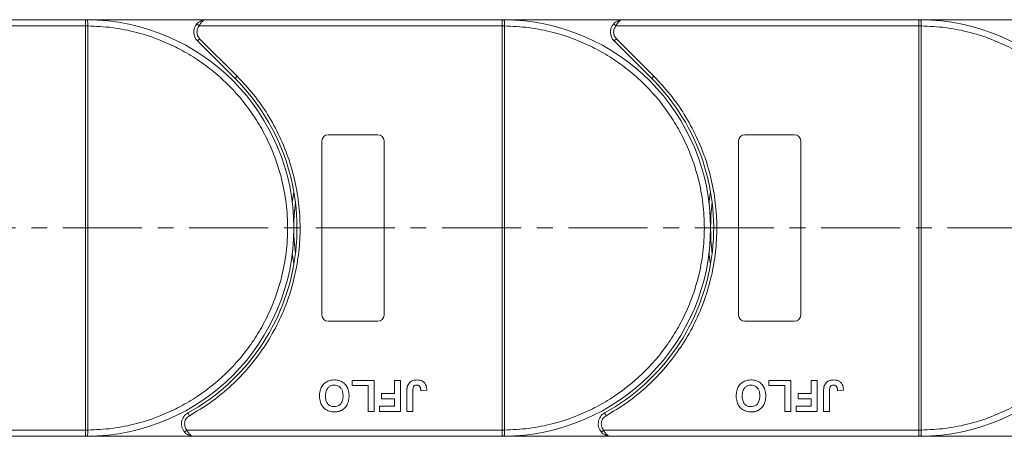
# Model space of a CAD drawing. Header units: millimetres. Extents: x -1004 to 529, y -22 to 1052.
# Tile 35 of 78: x -288 to -130, y 514 to 581. Entities that reach past the tile are written whole.
import ezdxf

# ---------------------------------------------------------------- set-up
doc = ezdxf.new("R2010")
doc.units = ezdxf.units.MM
doc.linetypes.add('CENTERX2', pattern=[20.32, 12.7, -2.54, 2.54, -2.54])

msp = doc.modelspace()

# ---------------------------------------------------------------- linework, layer by layer
at = {"color": 7, "linetype": 'Continuous', "lineweight": 15}
for p, q in [((-326.509, 579.86), (-277.802, 579.86)), ((-277.802, 580.86), (-325.391, 580.86)), ((-277.802, 580.86), (-277.568, 580.859)), ((-258.391, 580.86), (-277.802, 580.86)), ((-277.802, 514.861), (-277.802, 579.858)), ((-277.802, 579.858), (-277.452, 579.858)), ((-277.452, 579.861), (-277.452, 579.858)), ((-277.452, 579.858), (-277.452, 514.861)), ((-259.881, 580.193), (-259.509, 579.86)), ((-259.509, 579.86), (-210.802, 579.86)), ((-210.802, 580.86), (-258.391, 580.86)), ((-191.391, 580.86), (-210.802, 580.86)), ((-210.802, 580.86), (-210.568, 580.859)), ((-210.802, 514.861), (-210.802, 579.858)), ((-210.802, 579.858), (-210.452, 579.858)), ((-210.452, 579.861), (-210.452, 579.858)), ((-210.452, 579.858), (-210.452, 514.861)), ((-192.881, 580.193), (-192.509, 579.86)), ((-192.509, 579.86), (-143.802, 579.86)), ((-143.802, 580.86), (-191.391, 580.86)), ((-143.802, 580.86), (-143.568, 580.859)), ((-124.391, 580.86), (-143.802, 580.86)), ((-143.802, 514.861), (-143.802, 579.858)), ((-143.802, 579.858), (-143.452, 579.858)), ((-143.452, 579.861), (-143.452, 579.858)), ((-143.452, 579.858), (-143.452, 514.861)), ((-259.451, 577.799), (-259.805, 577.445)), ((-259.805, 577.445), (-253.761, 571.401)), ((-259.451, 577.799), (-253.407, 571.755)), ((-192.451, 577.799), (-192.805, 577.445)), ((-192.805, 577.445), (-186.761, 571.401)), ((-192.451, 577.799), (-186.407, 571.755)), ((-253.407, 571.755), (-253.761, 571.401)), ((-186.407, 571.755), (-186.761, 571.401)), ((-238.802, 562.36), (-230.802, 562.36)), ((-171.802, 562.36), (-163.802, 562.36)), ((-239.802, 533.36), (-239.802, 561.36)), ((-229.802, 561.36), (-229.802, 533.36)), ((-172.802, 533.36), (-172.802, 561.36)), ((-162.802, 561.36), (-162.802, 533.36)), ((-230.802, 532.36), (-238.802, 532.36)), ((-163.802, 532.36), (-171.802, 532.36)), ((-234.918, 522.86), (-231.392, 522.86)), ((-234.918, 522.026), (-234.918, 522.86)), ((-231.392, 522.86), (-231.392, 517.86)), ((-228.123, 520.744), (-228.123, 522.86)), ((-228.123, 522.86), (-227.161, 522.86)), ((-227.161, 522.86), (-227.161, 517.86)), ((-167.918, 522.026), (-167.918, 522.86)), ((-167.918, 522.86), (-164.392, 522.86)), ((-164.392, 522.86), (-164.392, 517.86)), ((-161.123, 522.86), (-160.161, 522.86)), ((-161.123, 520.744), (-161.123, 522.86)), ((-160.161, 522.86), (-160.161, 517.86)), ((-232.354, 522.026), (-234.918, 522.026)), ((-232.354, 517.86), (-232.354, 522.026)), ((-226.136, 517.86), (-226.136, 521.012)), ((-225.174, 521.096), (-225.174, 517.86)), ((-223.892, 521.193), (-222.93, 521.257)), ((-165.354, 522.026), (-167.918, 522.026)), ((-165.354, 517.86), (-165.354, 522.026)), ((-159.136, 517.86), (-159.136, 521.012)), ((-158.174, 521.096), (-158.174, 517.86)), ((-156.892, 521.193), (-155.93, 521.257)), ((-230.238, 519.911), (-230.238, 520.744)), ((-230.238, 520.744), (-228.123, 520.744)), ((-228.123, 519.911), (-230.238, 519.911)), ((-228.123, 518.693), (-228.123, 519.911)), ((-163.238, 520.744), (-161.123, 520.744)), ((-163.238, 519.911), (-163.238, 520.744)), ((-161.123, 519.911), (-163.238, 519.911)), ((-161.123, 518.693), (-161.123, 519.911)), ((-231.392, 517.86), (-232.354, 517.86)), ((-230.559, 517.86), (-230.559, 518.693)), ((-230.559, 518.693), (-228.123, 518.693)), ((-227.161, 517.86), (-230.559, 517.86)), ((-225.174, 517.86), (-226.136, 517.86)), ((-164.392, 517.86), (-165.354, 517.86)), ((-163.559, 517.86), (-163.559, 518.693)), ((-163.559, 518.693), (-161.123, 518.693)), ((-160.161, 517.86), (-163.559, 517.86)), ((-158.174, 517.86), (-159.136, 517.86)), ((-261.342, 517.61), (-261.1, 517.172)), ((-194.342, 517.61), (-194.1, 517.172)), ((-277.802, 514.86), (-328.492, 514.86)), ((-277.452, 514.861), (-277.802, 514.861)), ((-277.452, 514.861), (-277.452, 514.859)), ((-261.492, 514.86), (-261.865, 514.526)), ((-210.802, 514.86), (-261.492, 514.86)), ((-210.452, 514.861), (-210.802, 514.861)), ((-210.452, 514.861), (-210.452, 514.859)), ((-194.492, 514.86), (-194.865, 514.526)), ((-143.802, 514.86), (-194.492, 514.86)), ((-143.452, 514.861), (-143.802, 514.861)), ((-143.452, 514.861), (-143.452, 514.859)), ((-327.374, 513.86), (-277.802, 513.86)), ((-277.568, 513.86), (-277.802, 513.86)), ((-277.802, 513.86), (-260.374, 513.86)), ((-260.374, 513.86), (-210.802, 513.86)), ((-210.802, 513.86), (-193.374, 513.86)), ((-210.568, 513.86), (-210.802, 513.86)), ((-193.374, 513.86), (-143.802, 513.86)), ((-143.568, 513.86), (-143.802, 513.86)), ((-143.802, 513.86), (-126.374, 513.86))]:
    msp.add_line(p, q, dxfattribs=at)
at = {"color": 1, "linetype": 'CENTERX2', "lineweight": 13}
msp.add_line((361.19, 547.36), (-344.622, 547.36), dxfattribs=at)
at = {"color": 7, "linetype": 'Continuous', "lineweight": 15, "flags": 128}
for points in [[(-244.554, 551.46), (-244.521, 551.726), (-244.302, 553.169)], [(-177.554, 551.46), (-177.521, 551.726), (-177.302, 553.169)], [(-244.302, 541.55), (-244.521, 542.993), (-244.554, 543.259)], [(-177.302, 541.55), (-177.521, 542.993), (-177.554, 543.259)]]:
    msp.add_lwpolyline(points, dxfattribs=at)
at = {"color": 7, "linetype": 'Continuous', "lineweight": 15}
for centre, radius, start, end in [((-277.566, 580.564), 0.295, 90.53836, 143.36012), ((-277.54, 549.677), 30.184, 89.8339, 90.49831), ((-277.802, 547.36), 33.5, 270.40019, 89.59981), ((-258.391, 578.86), 2, 138.18969, 225), ((-210.566, 580.564), 0.295, 90.53836, 143.36012), ((-210.54, 549.677), 30.184, 89.8339, 90.49831), ((-210.802, 547.36), 33.5, 270.40019, 89.59981), ((-191.391, 578.86), 2, 138.18969, 225), ((-143.566, 580.564), 0.295, 90.53836, 143.36012), ((-143.54, 549.677), 30.184, 89.8339, 90.49831), ((-143.802, 547.36), 33.5, 270.40019, 89.59981), ((-277.802, 547.36), 34, 298.95502, 45), ((-210.802, 547.36), 34, 298.95502, 45), ((-238.802, 561.36), 1, 90, 180), ((-230.802, 561.36), 1, 360, 90), ((-171.802, 561.36), 1, 90, 180), ((-163.802, 561.36), 1, 0, 90), ((-210.802, 547.36), 33.5, 172.96973, 187.03027), ((-143.802, 547.36), 33.5, 172.96973, 187.03027), ((-238.802, 533.36), 1, 180, 270), ((-230.802, 533.36), 1, 270, 360), ((-171.802, 533.36), 1, 180, 270), ((-163.802, 533.36), 1, 270, 0), ((-260.374, 515.86), 2, 118.95502, 221.81031), ((-193.374, 515.86), 2, 118.95502, 221.81031), ((-277.54, 545.042), 30.184, 269.50169, 270.1661), ((-210.54, 545.042), 30.184, 269.50169, 270.1661), ((-143.54, 545.042), 30.184, 269.50169, 270.1661), ((-277.566, 514.155), 0.295, 216.63988, 269.46164), ((-210.566, 514.155), 0.295, 216.63988, 269.46164), ((-143.566, 514.155), 0.295, 216.63988, 269.46164)]:
    msp.add_arc(centre, radius, start, end, dxfattribs=at)
for points in [[(-277.802, 580.74), (-277.802, 580.774), (-277.802, 580.844), (-277.802, 580.854), (-277.802, 580.86)], [(-259.509, 579.86), (-259.618, 579.71), (-259.838, 579.412), (-259.873, 579.044), (-259.891, 578.86)], [(-210.802, 580.74), (-210.802, 580.774), (-210.802, 580.844), (-210.802, 580.854), (-210.802, 580.86)], [(-192.509, 579.86), (-192.618, 579.71), (-192.838, 579.412), (-192.873, 579.044), (-192.891, 578.86)], [(-143.802, 580.74), (-143.802, 580.774), (-143.802, 580.844), (-143.802, 580.854), (-143.802, 580.86)], [(-259.891, 578.86), (-259.87, 578.661), (-259.829, 578.264), (-259.577, 577.954), (-259.451, 577.799)], [(-192.891, 578.86), (-192.87, 578.661), (-192.829, 578.264), (-192.577, 577.954), (-192.451, 577.799)], [(-261.874, 515.86), (-261.856, 515.675), (-261.821, 515.307), (-261.602, 515.009), (-261.492, 514.86)], [(-194.874, 515.86), (-194.856, 515.675), (-194.821, 515.307), (-194.602, 515.009), (-194.492, 514.86)], [(-277.802, 513.86), (-277.802, 513.865), (-277.802, 513.875), (-277.802, 513.945), (-277.802, 513.979)], [(-210.802, 513.86), (-210.802, 513.865), (-210.802, 513.875), (-210.802, 513.945), (-210.802, 513.979)], [(-143.802, 513.86), (-143.802, 513.865), (-143.802, 513.875), (-143.802, 513.945), (-143.802, 513.979)]]:
    msp.add_open_spline(points, degree=3, dxfattribs=at)
for points, knots in [([(-277.802, 579.86), (-277.802, 579.972), (-277.802, 580.197), (-277.802, 580.496), (-277.802, 580.664), (-277.802, 580.729), (-277.802, 580.74)], [0, 0, 0, 0, 0.3133566, 0.6267132, 0.9400698, 1, 1, 1, 1]), ([(-277.802, 579.858), (-277.802, 579.858), (-277.802, 579.858), (-277.802, 579.859), (-277.802, 579.859), (-277.802, 579.86)], [0, 0, 0, 0, 0.3846661, 0.6923333, 1, 1, 1, 1]), ([(-277.568, 580.859), (-277.551, 580.856), (-277.514, 580.85), (-277.485, 580.796), (-277.466, 580.702), (-277.454, 580.556), (-277.452, 580.36), (-277.451, 580.116), (-277.452, 579.951), (-277.452, 579.861)], [0, 0, 0, 0, 0.1119973, 0.2448439, 0.3691679, 0.5008987, 0.6875333, 0.8281382, 1, 1, 1, 1]), ([(-277.452, 579.858), (-276.139, 579.797), (-273.474, 579.675), (-269.484, 578.861), (-265.841, 577.656), (-262.605, 576.15), (-259.78, 574.471), (-257.119, 572.503), (-253.84, 569.511), (-251.052, 566.046), (-248.85, 562.245), (-247.38, 558.994), (-246.206, 555.337), (-245.464, 551.34), (-245.223, 547.359), (-245.464, 543.379), (-246.206, 539.381), (-247.38, 535.725), (-248.85, 532.474), (-250.498, 529.63), (-252.438, 526.948), (-255.394, 523.637), (-258.828, 520.812), (-262.605, 518.569), (-265.841, 517.063), (-269.485, 515.858), (-273.474, 515.044), (-276.139, 514.922), (-277.452, 514.861)], [0, 0, 0, 0, 0.038862, 0.078912, 0.1200677, 0.1522272, 0.1843815, 0.2172151, 0.2500433, 0.3156185, 0.347778, 0.3799323, 0.4210926, 0.4611415, 0.5, 0.5388632, 0.578912, 0.6200677, 0.6522272, 0.6843815, 0.7172151, 0.7500433, 0.8156185, 0.847778, 0.8799323, 0.9210926, 0.9611404, 1, 1, 1, 1]), ([(-259.881, 580.193), (-259.786, 580.287), (-259.577, 580.493), (-259.078, 580.781), (-258.66, 580.829), (-258.391, 580.86)], [0, 0, 0, 0, 0.2270634, 0.5015869, 1, 1, 1, 1]), ([(-258.391, 580.86), (-258.497, 580.847), (-258.708, 580.821), (-259.018, 580.608), (-259.297, 580.283), (-259.441, 579.995), (-259.509, 579.86)], [0, 0, 0, 0, 0.2515188, 0.5017844, 0.7656323, 1, 1, 1, 1]), ([(-210.802, 579.86), (-210.802, 579.972), (-210.802, 580.197), (-210.802, 580.496), (-210.802, 580.664), (-210.802, 580.729), (-210.802, 580.74)], [0, 0, 0, 0, 0.3133566, 0.6267132, 0.9400698, 1, 1, 1, 1]), ([(-210.802, 579.858), (-210.802, 579.858), (-210.802, 579.858), (-210.802, 579.859), (-210.802, 579.859), (-210.802, 579.86)], [0, 0, 0, 0, 0.3846661, 0.6923333, 1, 1, 1, 1]), ([(-210.568, 580.859), (-210.551, 580.856), (-210.514, 580.85), (-210.485, 580.796), (-210.466, 580.702), (-210.454, 580.556), (-210.452, 580.36), (-210.451, 580.116), (-210.452, 579.951), (-210.452, 579.861)], [0, 0, 0, 0, 0.1119973, 0.2448439, 0.3691679, 0.5008987, 0.6875333, 0.8281382, 1, 1, 1, 1]), ([(-210.452, 579.858), (-209.139, 579.797), (-206.474, 579.675), (-202.484, 578.861), (-198.841, 577.656), (-195.605, 576.15), (-192.78, 574.471), (-190.119, 572.503), (-186.84, 569.511), (-184.052, 566.046), (-181.85, 562.245), (-180.38, 558.994), (-179.206, 555.337), (-178.464, 551.34), (-178.223, 547.359), (-178.464, 543.379), (-179.206, 539.381), (-180.38, 535.725), (-181.85, 532.474), (-183.498, 529.63), (-185.438, 526.948), (-188.394, 523.637), (-191.828, 520.812), (-195.605, 518.569), (-198.841, 517.063), (-202.485, 515.858), (-206.474, 515.044), (-209.139, 514.922), (-210.452, 514.861)], [0, 0, 0, 0, 0.038862, 0.078912, 0.1200677, 0.1522272, 0.1843815, 0.2172151, 0.2500433, 0.3156185, 0.347778, 0.3799323, 0.4210926, 0.4611415, 0.5, 0.5388632, 0.578912, 0.6200677, 0.6522272, 0.6843815, 0.7172151, 0.7500433, 0.8156185, 0.847778, 0.8799323, 0.9210926, 0.9611404, 1, 1, 1, 1]), ([(-192.881, 580.193), (-192.786, 580.287), (-192.577, 580.493), (-192.078, 580.781), (-191.66, 580.829), (-191.391, 580.86)], [0, 0, 0, 0, 0.2270634, 0.5015869, 1, 1, 1, 1]), ([(-191.391, 580.86), (-191.497, 580.847), (-191.708, 580.821), (-192.018, 580.608), (-192.297, 580.283), (-192.441, 579.995), (-192.509, 579.86)], [0, 0, 0, 0, 0.2515188, 0.5017844, 0.7656323, 1, 1, 1, 1]), ([(-143.802, 579.86), (-143.802, 579.972), (-143.802, 580.197), (-143.802, 580.496), (-143.802, 580.664), (-143.802, 580.729), (-143.802, 580.74)], [0, 0, 0, 0, 0.3133566, 0.6267132, 0.9400698, 1, 1, 1, 1]), ([(-143.802, 579.858), (-143.802, 579.858), (-143.802, 579.858), (-143.802, 579.859), (-143.802, 579.859), (-143.802, 579.86)], [0, 0, 0, 0, 0.3846661, 0.6923333, 1, 1, 1, 1]), ([(-143.568, 580.859), (-143.551, 580.856), (-143.514, 580.85), (-143.485, 580.796), (-143.466, 580.702), (-143.454, 580.556), (-143.452, 580.36), (-143.451, 580.116), (-143.452, 579.951), (-143.452, 579.861)], [0, 0, 0, 0, 0.1119973, 0.2448439, 0.3691679, 0.5008987, 0.6875333, 0.8281382, 1, 1, 1, 1]), ([(-143.452, 579.858), (-142.139, 579.797), (-139.474, 579.675), (-135.484, 578.861), (-131.841, 577.656), (-128.605, 576.15), (-125.78, 574.471), (-123.119, 572.503), (-119.84, 569.511), (-117.052, 566.046), (-114.85, 562.245), (-113.38, 558.994), (-112.206, 555.337), (-111.464, 551.34), (-111.223, 547.359), (-111.464, 543.379), (-112.206, 539.381), (-113.38, 535.725), (-114.85, 532.474), (-116.498, 529.63), (-118.438, 526.948), (-121.394, 523.637), (-124.828, 520.812), (-128.605, 518.569), (-131.841, 517.063), (-135.485, 515.858), (-139.474, 515.044), (-142.139, 514.922), (-143.452, 514.861)], [0, 0, 0, 0, 0.03886198, 0.07891202, 0.12006769, 0.15222721, 0.18438153, 0.21721506, 0.25004326, 0.31561849, 0.34777802, 0.37993233, 0.42109262, 0.46114154, 0.50000001, 0.53886316, 0.57891202, 0.62006769, 0.65222721, 0.68438153, 0.71721506, 0.75004326, 0.81561849, 0.84777802, 0.87993233, 0.92109262, 0.96114036, 1, 1, 1, 1]), ([(-253.407, 571.755), (-252.51, 570.796), (-250.714, 568.88), (-248.443, 565.613), (-246.517, 562.092), (-245.008, 558.325), (-243.949, 554.409), (-243.363, 550.436), (-243.238, 546.464), (-243.566, 542.534), (-244.336, 538.667), (-245.555, 534.884), (-247.216, 531.228), (-249.316, 527.757), (-251.807, 524.554), (-254.632, 521.703), (-257.717, 519.191), (-259.972, 517.845), (-261.1, 517.172)], [0, 0, 0, 0, 0.0616516, 0.1233073, 0.1864354, 0.25, 0.3135645, 0.3766927, 0.4383422, 0.5, 0.5616495, 0.6233073, 0.6864354, 0.75, 0.8135645, 0.8766927, 0.9383443, 1, 1, 1, 1]), ([(-186.407, 571.755), (-185.51, 570.796), (-183.714, 568.88), (-181.443, 565.613), (-179.517, 562.092), (-178.008, 558.325), (-176.949, 554.409), (-176.363, 550.436), (-176.238, 546.464), (-176.566, 542.534), (-177.336, 538.667), (-178.555, 534.884), (-180.216, 531.228), (-182.316, 527.757), (-184.807, 524.554), (-187.632, 521.703), (-190.717, 519.191), (-192.972, 517.845), (-194.1, 517.172)], [0, 0, 0, 0, 0.0616516, 0.1233073, 0.1864354, 0.25, 0.3135645, 0.3766927, 0.4383422, 0.5, 0.5616495, 0.6233073, 0.6864354, 0.75, 0.8135645, 0.8766927, 0.9383443, 1, 1, 1, 1]), ([(-240.174, 520.367), (-240.171, 520.5), (-240.16, 520.902), (-240.018, 521.542), (-239.627, 522.204), (-239.053, 522.671), (-238.413, 522.896), (-237.992, 522.915), (-237.809, 522.924)], [0, 0, 0, 0, 0.1018882, 0.3073435, 0.4929627, 0.6786474, 0.8607914, 1, 1, 1, 1]), ([(-237.809, 522.924), (-237.676, 522.919), (-237.272, 522.906), (-236.612, 522.715), (-235.99, 522.226), (-235.565, 521.516), (-235.44, 520.879), (-235.432, 520.478), (-235.43, 520.39)], [0, 0, 0, 0, 0.1021706, 0.3092201, 0.51365, 0.6922749, 0.9324126, 1, 1, 1, 1]), ([(-226.026, 521.962), (-225.972, 522.086), (-225.864, 522.335), (-225.561, 522.638), (-225.095, 522.887), (-224.709, 522.91), (-224.475, 522.924)], [0, 0, 0, 0, 0.2064605, 0.4135145, 0.6452106, 1, 1, 1, 1]), ([(-224.475, 522.924), (-224.341, 522.918), (-224.037, 522.905), (-223.585, 522.744), (-223.227, 522.418), (-222.972, 521.911), (-222.947, 521.514), (-222.93, 521.257)], [0, 0, 0, 0, 0.1552919, 0.3531453, 0.543243, 0.704067, 1, 1, 1, 1]), ([(-173.174, 520.367), (-173.171, 520.5), (-173.16, 520.902), (-173.018, 521.542), (-172.627, 522.204), (-172.053, 522.671), (-171.413, 522.896), (-170.992, 522.915), (-170.809, 522.924)], [0, 0, 0, 0, 0.1018882, 0.3073435, 0.4929627, 0.6786474, 0.8607914, 1, 1, 1, 1]), ([(-170.809, 522.924), (-170.676, 522.919), (-170.272, 522.906), (-169.612, 522.715), (-168.99, 522.226), (-168.565, 521.516), (-168.44, 520.879), (-168.432, 520.478), (-168.43, 520.39)], [0, 0, 0, 0, 0.1021706, 0.3092201, 0.51365, 0.6922749, 0.9324126, 1, 1, 1, 1]), ([(-159.026, 521.962), (-158.972, 522.086), (-158.864, 522.335), (-158.561, 522.638), (-158.095, 522.887), (-157.709, 522.91), (-157.475, 522.924)], [0, 0, 0, 0, 0.2064605, 0.4135145, 0.6452106, 1, 1, 1, 1]), ([(-157.475, 522.924), (-157.341, 522.918), (-157.037, 522.905), (-156.585, 522.744), (-156.227, 522.418), (-155.972, 521.911), (-155.947, 521.514), (-155.93, 521.257)], [0, 0, 0, 0, 0.1552919, 0.3531453, 0.543243, 0.704067, 1, 1, 1, 1]), ([(-239.213, 520.343), (-239.208, 520.476), (-239.197, 520.851), (-239.057, 521.374), (-238.71, 521.794), (-238.333, 522.024), (-238.013, 522.085), (-237.84, 522.089), (-237.807, 522.09)], [0, 0, 0, 0, 0.1585903, 0.4472388, 0.6203806, 0.7935748, 0.9612953, 1, 1, 1, 1]), ([(-237.807, 522.09), (-237.673, 522.081), (-237.402, 522.063), (-237.022, 521.881), (-236.698, 521.581), (-236.449, 521.088), (-236.396, 520.656), (-236.392, 520.385), (-236.392, 520.357)], [0, 0, 0, 0, 0.1597099, 0.3204292, 0.4910735, 0.6770503, 0.9662903, 1, 1, 1, 1]), ([(-226.136, 521.012), (-226.135, 521.078), (-226.133, 521.212), (-226.125, 521.391), (-226.111, 521.55), (-226.091, 521.688), (-226.067, 521.827), (-226.04, 521.917), (-226.026, 521.962)], [0, 0, 0, 0, 0.2082698, 0.416707, 0.5614806, 0.7065734, 0.8528245, 1, 1, 1, 1]), ([(-225.174, 521.096), (-225.171, 521.229), (-225.166, 521.46), (-225.117, 521.739), (-225.027, 521.918), (-224.909, 522.015), (-224.742, 522.08), (-224.615, 522.086), (-224.537, 522.09)], [0, 0, 0, 0, 0.2920273, 0.5048541, 0.6139046, 0.723685, 0.8298165, 1, 1, 1, 1]), ([(-224.537, 522.09), (-224.496, 522.089), (-224.412, 522.086), (-224.301, 522.054), (-224.208, 522.009), (-224.135, 521.954), (-224.072, 521.889), (-224.039, 521.84), (-224.022, 521.815)], [0, 0, 0, 0, 0.202387, 0.4109073, 0.5578292, 0.7094718, 0.8532239, 1, 1, 1, 1]), ([(-224.022, 521.815), (-224.003, 521.778), (-223.965, 521.703), (-223.937, 521.589), (-223.918, 521.484), (-223.905, 521.387), (-223.897, 521.29), (-223.894, 521.225), (-223.892, 521.193)], [0, 0, 0, 0, 0.1938055, 0.3931273, 0.5440688, 0.6954121, 0.8476129, 1, 1, 1, 1]), ([(-172.213, 520.343), (-172.208, 520.476), (-172.197, 520.851), (-172.057, 521.374), (-171.71, 521.794), (-171.333, 522.024), (-171.013, 522.085), (-170.84, 522.089), (-170.807, 522.09)], [0, 0, 0, 0, 0.1585903, 0.4472388, 0.6203806, 0.7935748, 0.9612953, 1, 1, 1, 1]), ([(-170.807, 522.09), (-170.673, 522.081), (-170.402, 522.063), (-170.022, 521.881), (-169.698, 521.581), (-169.449, 521.088), (-169.396, 520.656), (-169.392, 520.385), (-169.392, 520.357)], [0, 0, 0, 0, 0.1597099, 0.3204292, 0.4910735, 0.6770503, 0.9662903, 1, 1, 1, 1]), ([(-159.136, 521.012), (-159.135, 521.078), (-159.133, 521.212), (-159.125, 521.391), (-159.111, 521.55), (-159.091, 521.688), (-159.067, 521.827), (-159.04, 521.917), (-159.026, 521.962)], [0, 0, 0, 0, 0.2082698, 0.416707, 0.5614806, 0.7065734, 0.8528245, 1, 1, 1, 1]), ([(-158.174, 521.096), (-158.171, 521.229), (-158.166, 521.46), (-158.117, 521.739), (-158.027, 521.918), (-157.909, 522.015), (-157.742, 522.08), (-157.615, 522.086), (-157.537, 522.09)], [0, 0, 0, 0, 0.2920273, 0.5048541, 0.6139046, 0.723685, 0.8298165, 1, 1, 1, 1]), ([(-157.537, 522.09), (-157.496, 522.089), (-157.412, 522.086), (-157.301, 522.054), (-157.208, 522.009), (-157.135, 521.954), (-157.072, 521.889), (-157.039, 521.84), (-157.022, 521.815)], [0, 0, 0, 0, 0.202387, 0.4109073, 0.5578292, 0.7094718, 0.8532239, 1, 1, 1, 1]), ([(-157.022, 521.815), (-157.003, 521.778), (-156.965, 521.703), (-156.937, 521.589), (-156.918, 521.484), (-156.905, 521.387), (-156.897, 521.29), (-156.894, 521.225), (-156.892, 521.193)], [0, 0, 0, 0, 0.1938055, 0.3931273, 0.5440688, 0.6954121, 0.8476129, 1, 1, 1, 1]), ([(-237.795, 517.795), (-237.929, 517.8), (-238.333, 517.813), (-238.987, 518.008), (-239.605, 518.495), (-240.033, 519.203), (-240.164, 519.854), (-240.172, 520.267), (-240.174, 520.367)], [0, 0, 0, 0, 0.1013981, 0.3069957, 0.5061443, 0.6852619, 0.9245571, 1, 1, 1, 1]), ([(-237.807, 518.629), (-237.942, 518.637), (-238.212, 518.654), (-238.596, 518.823), (-238.907, 519.111), (-239.145, 519.572), (-239.207, 520.001), (-239.212, 520.287), (-239.213, 520.343)], [0, 0, 0, 0, 0.16029217, 0.32192242, 0.49076139, 0.65756923, 0.93388265, 1, 1, 1, 1]), ([(-236.392, 520.357), (-236.396, 520.223), (-236.406, 519.886), (-236.524, 519.408), (-236.809, 518.993), (-237.167, 518.738), (-237.52, 518.639), (-237.734, 518.631), (-237.807, 518.629)], [0, 0, 0, 0, 0.15861661, 0.40086372, 0.57305935, 0.74548557, 0.91298519, 1, 1, 1, 1]), ([(-235.43, 520.39), (-235.431, 520.323), (-235.432, 520.189), (-235.447, 519.983), (-235.471, 519.769), (-235.513, 519.549), (-235.569, 519.33), (-235.626, 519.189), (-235.654, 519.119)], [0, 0, 0, 0, 0.1539502, 0.3081809, 0.478699, 0.6499612, 0.8242026, 1, 1, 1, 1]), ([(-170.795, 517.795), (-170.929, 517.8), (-171.333, 517.813), (-171.987, 518.008), (-172.605, 518.495), (-173.033, 519.203), (-173.164, 519.854), (-173.172, 520.267), (-173.174, 520.367)], [0, 0, 0, 0, 0.1013981, 0.3069957, 0.5061443, 0.6852619, 0.9245571, 1, 1, 1, 1]), ([(-170.807, 518.629), (-170.942, 518.637), (-171.212, 518.654), (-171.596, 518.823), (-171.907, 519.111), (-172.145, 519.572), (-172.207, 520.001), (-172.212, 520.287), (-172.213, 520.343)], [0, 0, 0, 0, 0.1602922, 0.3219224, 0.4907614, 0.6575692, 0.9338827, 1, 1, 1, 1]), ([(-169.392, 520.357), (-169.396, 520.223), (-169.406, 519.886), (-169.524, 519.408), (-169.809, 518.993), (-170.167, 518.738), (-170.52, 518.639), (-170.734, 518.631), (-170.807, 518.629)], [0, 0, 0, 0, 0.15861661, 0.40086372, 0.57305935, 0.74548557, 0.91298519, 1, 1, 1, 1]), ([(-168.43, 520.39), (-168.431, 520.323), (-168.432, 520.189), (-168.447, 519.983), (-168.471, 519.769), (-168.513, 519.549), (-168.569, 519.33), (-168.626, 519.189), (-168.654, 519.119)], [0, 0, 0, 0, 0.1539502, 0.3081809, 0.478699, 0.6499612, 0.8242026, 1, 1, 1, 1]), ([(-236.742, 517.992), (-236.804, 517.967), (-236.928, 517.917), (-237.112, 517.869), (-237.288, 517.833), (-237.455, 517.811), (-237.625, 517.797), (-237.738, 517.796), (-237.795, 517.795)], [0, 0, 0, 0, 0.1854289, 0.3721896, 0.5277082, 0.6838775, 0.8416784, 1, 1, 1, 1]), ([(-235.654, 519.119), (-235.714, 518.999), (-235.834, 518.759), (-236.151, 518.368), (-236.471, 518.115), (-236.713, 518.005), (-236.742, 517.992)], [0, 0, 0, 0, 0.2508959, 0.5021661, 0.9405117, 1, 1, 1, 1]), ([(-169.742, 517.992), (-169.804, 517.967), (-169.928, 517.917), (-170.112, 517.869), (-170.288, 517.833), (-170.455, 517.811), (-170.625, 517.797), (-170.738, 517.796), (-170.795, 517.795)], [0, 0, 0, 0, 0.1854289, 0.3721896, 0.5277082, 0.6838775, 0.8416784, 1, 1, 1, 1]), ([(-168.654, 519.119), (-168.714, 518.999), (-168.834, 518.759), (-169.151, 518.368), (-169.471, 518.115), (-169.713, 518.005), (-169.742, 517.992)], [0, 0, 0, 0, 0.2508959, 0.5021661, 0.9405117, 1, 1, 1, 1]), ([(-261.1, 517.172), (-261.21, 517.1), (-261.433, 516.953), (-261.68, 516.63), (-261.844, 516.257), (-261.864, 515.99), (-261.874, 515.86)], [0, 0, 0, 0, 0.2455128, 0.5, 0.7544872, 1, 1, 1, 1]), ([(-194.1, 517.172), (-194.21, 517.1), (-194.433, 516.953), (-194.68, 516.63), (-194.844, 516.257), (-194.864, 515.99), (-194.874, 515.86)], [0, 0, 0, 0, 0.2455128, 0.5, 0.7544872, 1, 1, 1, 1]), ([(-277.802, 514.86), (-277.802, 514.86), (-277.802, 514.86), (-277.802, 514.861), (-277.802, 514.861), (-277.802, 514.861)], [0, 0, 0, 0, 0.38469928, 0.69234964, 1, 1, 1, 1]), ([(-277.802, 513.979), (-277.802, 514.042), (-277.802, 514.169), (-277.802, 514.462), (-277.802, 514.705), (-277.802, 514.838), (-277.802, 514.86)], [0, 0, 0, 0, 0.3133347, 0.6266911, 0.9400476, 1, 1, 1, 1]), ([(-277.452, 514.859), (-277.452, 514.768), (-277.451, 514.603), (-277.452, 514.358), (-277.454, 514.163), (-277.466, 514.016), (-277.485, 513.923), (-277.515, 513.869), (-277.551, 513.863), (-277.568, 513.86)], [0, 0, 0, 0, 0.17201603, 0.31275557, 0.49959852, 0.63039105, 0.75802557, 0.88922843, 1, 1, 1, 1]), ([(-260.374, 513.86), (-260.643, 513.89), (-261.062, 513.938), (-261.56, 514.226), (-261.77, 514.433), (-261.865, 514.526)], [0, 0, 0, 0, 0.4984129, 0.772928, 1, 1, 1, 1]), ([(-261.492, 514.86), (-261.424, 514.724), (-261.28, 514.436), (-261.001, 514.11), (-260.691, 513.898), (-260.48, 513.873), (-260.374, 513.86)], [0, 0, 0, 0, 0.2343503, 0.4981953, 0.748869, 1, 1, 1, 1]), ([(-210.802, 514.86), (-210.802, 514.86), (-210.802, 514.86), (-210.802, 514.861), (-210.802, 514.861), (-210.802, 514.861)], [0, 0, 0, 0, 0.38469928, 0.69234964, 1, 1, 1, 1]), ([(-210.802, 513.979), (-210.802, 514.042), (-210.802, 514.169), (-210.802, 514.462), (-210.802, 514.705), (-210.802, 514.838), (-210.802, 514.86)], [0, 0, 0, 0, 0.3133347, 0.6266911, 0.9400476, 1, 1, 1, 1]), ([(-210.452, 514.859), (-210.452, 514.768), (-210.451, 514.603), (-210.452, 514.358), (-210.454, 514.163), (-210.466, 514.016), (-210.485, 513.923), (-210.515, 513.869), (-210.551, 513.863), (-210.568, 513.86)], [0, 0, 0, 0, 0.172016, 0.3127556, 0.4995985, 0.630391, 0.7580256, 0.8892284, 1, 1, 1, 1]), ([(-193.374, 513.86), (-193.643, 513.89), (-194.062, 513.938), (-194.56, 514.226), (-194.77, 514.433), (-194.865, 514.526)], [0, 0, 0, 0, 0.4984129, 0.772928, 1, 1, 1, 1]), ([(-194.492, 514.86), (-194.424, 514.724), (-194.28, 514.436), (-194.001, 514.11), (-193.691, 513.898), (-193.48, 513.873), (-193.374, 513.86)], [0, 0, 0, 0, 0.2343503, 0.4981953, 0.748869, 1, 1, 1, 1]), ([(-143.802, 514.86), (-143.802, 514.86), (-143.802, 514.86), (-143.802, 514.861), (-143.802, 514.861), (-143.802, 514.861)], [0, 0, 0, 0, 0.38469928, 0.69234964, 1, 1, 1, 1]), ([(-143.802, 513.979), (-143.802, 514.042), (-143.802, 514.169), (-143.802, 514.462), (-143.802, 514.705), (-143.802, 514.838), (-143.802, 514.86)], [0, 0, 0, 0, 0.3133347, 0.6266911, 0.9400476, 1, 1, 1, 1]), ([(-143.452, 514.859), (-143.452, 514.768), (-143.451, 514.603), (-143.452, 514.358), (-143.454, 514.163), (-143.466, 514.016), (-143.485, 513.923), (-143.515, 513.869), (-143.551, 513.863), (-143.568, 513.86)], [0, 0, 0, 0, 0.172016, 0.3127556, 0.4995985, 0.630391, 0.7580256, 0.8892284, 1, 1, 1, 1])]:
    msp.add_open_spline(points, degree=3, knots=knots, dxfattribs=at)

doc.saveas('drawing.dxf')
